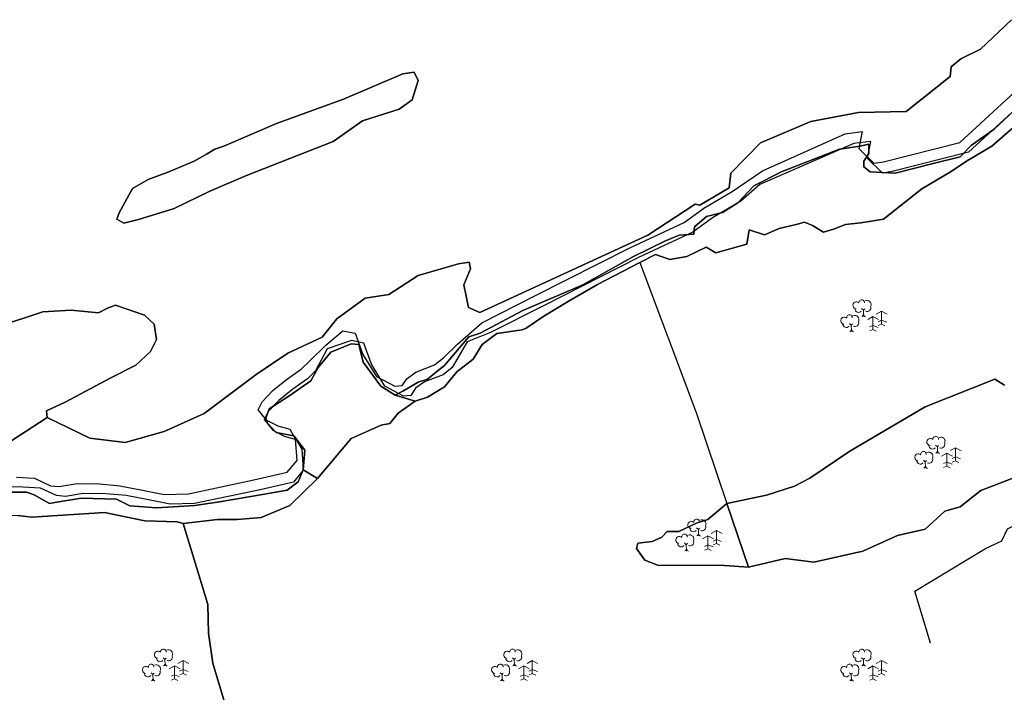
# Model space of a CAD drawing. Extents: x 463979 to 467979, y 555064 to 557157.
# Tile 36 of 82: x 466618 to 466829, y 555887 to 556032. Entities that reach past the tile are written whole.
import ezdxf

# ---------------------------------------------------------------- set-up
doc = ezdxf.new("R2010")
doc.units = 0
doc.header["$MEASUREMENT"] = 0
doc.header["$PDMODE"] = 3
doc.header["$PDSIZE"] = 0.15
doc.layers.add('OS MAP', color=7, linetype='Continuous')

msp = doc.modelspace()

# ---------------------------------------------------------------- linework, layer by layer
at = {"layer": 'OS MAP', "lineweight": 0}
for p, q in [((466798.83, 555969.6), (466799.22, 555969.24)), ((466799.22, 555969.24), (466799.49, 555969.56)), ((466799.22, 555969.24), (466799.26, 555968.09)), ((466799.26, 555968.09), (466798.91, 555967.91)), ((466799.26, 555968.09), (466799.68, 555967.82)), ((466801.27, 555967.87), (466800.14, 555967.27)), ((466801.27, 555967.87), (466801.27, 555965.07)), ((466801.27, 555967.87), (466802.48, 555967.22)), ((466803.11, 555969.01), (466801.98, 555968.41)), ((466803.11, 555967.09), (466802.37, 555966.77)), ((466803.11, 555969.01), (466804.32, 555968.37)), ((466803.11, 555969.01), (466803.11, 555966.22)), ((466803.11, 555967.09), (466804.21, 555966.68)), ((466796.22, 555966.36), (466796.61, 555965.99)), ((466796.61, 555965.99), (466796.88, 555966.31)), ((466796.61, 555965.99), (466796.65, 555964.85)), ((466801.27, 555965.95), (466800.52, 555965.63)), ((466801.27, 555965.07), (466800.56, 555964.79)), ((466801.27, 555965.95), (466802.37, 555965.53)), ((466801.27, 555965.07), (466801.98, 555964.76)), ((466803.11, 555966.22), (466802.4, 555965.94)), ((466803.11, 555966.22), (466803.83, 555965.9)), ((466796.65, 555964.85), (466796.3, 555964.67)), ((466796.65, 555964.85), (466797.07, 555964.57)), ((466814.72, 555940.27), (466815.1, 555939.9)), ((466815.1, 555939.9), (466815.37, 555940.22)), ((466815.1, 555939.9), (466815.14, 555938.76)), ((466818.99, 555939.68), (466817.86, 555939.08)), ((466818.99, 555939.68), (466820.21, 555939.03)), ((466818.99, 555939.68), (466818.99, 555936.88)), ((466815.14, 555938.76), (466814.79, 555938.57)), ((466815.14, 555938.76), (466815.56, 555938.48)), ((466817.15, 555938.54), (466816.02, 555937.93)), ((466817.15, 555938.54), (466817.15, 555935.74)), ((466817.15, 555938.54), (466818.36, 555937.89)), ((466818.99, 555937.75), (466818.25, 555937.43)), ((466818.99, 555937.75), (466820.09, 555937.34)), ((466812.11, 555937.02), (466812.49, 555936.65)), ((466812.53, 555935.51), (466812.18, 555935.33)), ((466812.49, 555936.65), (466812.76, 555936.97)), ((466812.49, 555936.65), (466812.53, 555935.51)), ((466812.53, 555935.51), (466812.95, 555935.24)), ((466817.15, 555936.61), (466816.41, 555936.29)), ((466817.15, 555935.74), (466816.44, 555935.46)), ((466817.15, 555936.61), (466818.25, 555936.2)), ((466817.15, 555935.74), (466817.86, 555935.42)), ((466818.99, 555936.88), (466818.29, 555936.6)), ((466818.99, 555936.88), (466819.71, 555936.56)), ((466763.39, 555922.5), (466763.77, 555922.14)), ((466763.81, 555920.99), (466763.46, 555920.81)), ((466763.77, 555922.14), (466764.04, 555922.46)), ((466763.77, 555922.14), (466763.81, 555920.99)), ((466763.81, 555920.99), (466764.23, 555920.72)), ((466765.82, 555920.77), (466764.69, 555920.17)), ((466765.82, 555920.77), (466765.82, 555917.97)), ((466765.82, 555920.77), (466767.03, 555920.13)), ((466767.66, 555921.92), (466766.54, 555921.31)), ((466767.66, 555921.92), (466768.88, 555921.27)), ((466767.66, 555921.92), (466767.66, 555919.12)), ((466760.78, 555919.26), (466761.16, 555918.89)), ((466761.16, 555918.89), (466761.43, 555919.21)), ((466761.16, 555918.89), (466761.2, 555917.75)), ((466765.82, 555918.85), (466765.08, 555918.53)), ((466765.82, 555918.85), (466766.92, 555918.43)), ((466767.66, 555919.99), (466766.92, 555919.67)), ((466767.66, 555919.12), (466766.96, 555918.84)), ((466767.66, 555919.99), (466768.76, 555919.58)), ((466767.66, 555919.12), (466768.38, 555918.8)), ((466761.2, 555917.75), (466760.85, 555917.57)), ((466761.2, 555917.75), (466761.62, 555917.47)), ((466765.82, 555917.97), (466765.11, 555917.69)), ((466765.82, 555917.97), (466766.54, 555917.66)), ((466648.83, 555894.6), (466649.22, 555894.24)), ((466649.26, 555893.09), (466648.91, 555892.91)), ((466649.22, 555894.24), (466649.49, 555894.56)), ((466649.22, 555894.24), (466649.26, 555893.09)), ((466649.26, 555893.09), (466649.68, 555892.82)), ((466653.11, 555894.01), (466651.98, 555893.41)), ((466653.11, 555894.01), (466654.32, 555893.37)), ((466653.11, 555894.01), (466653.11, 555891.22)), ((466723.83, 555894.6), (466724.22, 555894.24)), ((466724.26, 555893.09), (466723.91, 555892.91)), ((466724.22, 555894.24), (466724.49, 555894.56)), ((466724.22, 555894.24), (466724.26, 555893.09)), ((466724.26, 555893.09), (466724.68, 555892.82)), ((466728.11, 555894.01), (466726.98, 555893.41)), ((466728.11, 555894.01), (466729.32, 555893.37)), ((466728.11, 555894.01), (466728.11, 555891.22)), ((466798.83, 555894.6), (466799.22, 555894.24)), ((466799.26, 555893.09), (466798.91, 555892.91)), ((466799.22, 555894.24), (466799.49, 555894.56)), ((466799.22, 555894.24), (466799.26, 555893.09)), ((466799.26, 555893.09), (466799.68, 555892.82)), ((466803.11, 555894.01), (466801.98, 555893.41)), ((466803.11, 555894.01), (466804.32, 555893.37)), ((466803.11, 555894.01), (466803.11, 555891.22)), ((466646.22, 555891.36), (466646.61, 555890.99)), ((466646.61, 555890.99), (466646.88, 555891.31)), ((466646.61, 555890.99), (466646.65, 555889.85)), ((466651.27, 555892.87), (466650.14, 555892.27)), ((466651.27, 555890.95), (466650.52, 555890.63)), ((466651.27, 555892.87), (466651.27, 555890.07)), ((466651.27, 555892.87), (466652.48, 555892.22)), ((466651.27, 555890.95), (466652.37, 555890.53)), ((466653.11, 555892.09), (466652.37, 555891.77)), ((466653.11, 555891.22), (466652.4, 555890.94)), ((466653.11, 555892.09), (466654.21, 555891.68)), ((466653.11, 555891.22), (466653.83, 555890.9)), ((466721.22, 555891.36), (466721.61, 555890.99)), ((466721.61, 555890.99), (466721.88, 555891.31)), ((466721.61, 555890.99), (466721.65, 555889.85)), ((466726.27, 555892.87), (466725.14, 555892.27)), ((466726.27, 555890.95), (466725.52, 555890.63)), ((466726.27, 555892.87), (466726.27, 555890.07)), ((466726.27, 555892.87), (466727.48, 555892.22)), ((466726.27, 555890.95), (466727.37, 555890.53)), ((466728.11, 555892.09), (466727.37, 555891.77)), ((466728.11, 555891.22), (466727.4, 555890.94)), ((466728.11, 555892.09), (466729.21, 555891.68)), ((466728.11, 555891.22), (466728.83, 555890.9)), ((466796.22, 555891.36), (466796.61, 555890.99)), ((466796.61, 555890.99), (466796.88, 555891.31)), ((466796.61, 555890.99), (466796.65, 555889.85)), ((466801.27, 555892.87), (466800.14, 555892.27)), ((466801.27, 555890.95), (466800.52, 555890.63)), ((466801.27, 555892.87), (466801.27, 555890.07)), ((466801.27, 555892.87), (466802.48, 555892.22)), ((466801.27, 555890.95), (466802.37, 555890.53)), ((466803.11, 555892.09), (466802.37, 555891.77)), ((466803.11, 555891.22), (466802.4, 555890.94)), ((466803.11, 555892.09), (466804.21, 555891.68)), ((466803.11, 555891.22), (466803.83, 555890.9)), ((466646.65, 555889.85), (466646.3, 555889.67)), ((466646.65, 555889.85), (466647.07, 555889.57)), ((466651.27, 555890.07), (466650.56, 555889.79)), ((466651.27, 555890.07), (466651.98, 555889.76)), ((466721.65, 555889.85), (466721.3, 555889.67)), ((466721.65, 555889.85), (466722.07, 555889.57)), ((466726.27, 555890.07), (466725.56, 555889.79)), ((466726.27, 555890.07), (466726.98, 555889.76)), ((466796.65, 555889.85), (466796.3, 555889.67)), ((466796.65, 555889.85), (466797.07, 555889.57)), ((466801.27, 555890.07), (466800.56, 555889.79)), ((466801.27, 555890.07), (466801.98, 555889.76))]:
    msp.add_line(p, q, dxfattribs=at)
at = {"layer": 'OS MAP'}
msp.add_line((466769.88, 555927.7), (466774.56, 555914.04), dxfattribs=at)
for points in [[(466831, 556031.6), (466824.34, 556025.26), (466820.15, 556023.23), (466818.05, 556021.52), (466817.85, 556019.44), (466808.4, 556011.92), (466798.16, 556011.69), (466787.9, 556009.73), (466777.09, 556005.17), (466770.77, 555998.65), (466770.39, 555995.53), (466764.1, 555991.79), (466763.06, 555991.98), (466752.93, 555985.33), (466716.83, 555968.75), (466714.41, 555969.82), (466713.43, 555974.69), (466714.85, 555978.14), (466714.52, 555979.53), (466712.27, 555979.21), (466703.56, 555976.71), (466697.27, 555972.62), (466692.23, 555971.81), (466686.11, 555967.37), (466682.94, 555963.42), (466675.62, 555960.03), (466668.8, 555955.43), (466657.6, 555947.06), (466649.05, 555943.17), (466640.7, 555940.84), (466633.08, 555941.79), (466623.94, 555946.23), (466609.85, 555937.1)], [(466613.64, 555965.82), (466622.99, 555968.85), (466629.06, 555969.25), (466634.95, 555968.66), (466636.87, 555969.68), (466638.61, 555970.35), (466644.84, 555968.19), (466646.89, 555966.26), (466647.38, 555962.96), (466646.13, 555960.38), (466642.97, 555957.46), (466637.57, 555954.75), (466627.79, 555949.49), (466623.78, 555947.62), (466623.94, 555946.23), (466633.08, 555941.79), (466640.7, 555940.84), (466649.05, 555943.17), (466657.6, 555947.06), (466668.8, 555955.43), (466675.62, 555960.03), (466682.94, 555963.42), (466686.11, 555967.37), (466692.23, 555971.81), (466697.27, 555972.62), (466703.56, 555976.71), (466712.27, 555979.21), (466714.52, 555979.53), (466714.85, 555978.14), (466713.43, 555974.69), (466714.41, 555969.82), (466716.83, 555968.75), (466752.93, 555985.33), (466763.06, 555991.98), (466764.1, 555991.79), (466770.39, 555995.53), (466770.77, 555998.65), (466777.09, 556005.17), (466787.9, 556009.73), (466798.16, 556011.69), (466808.4, 556011.92), (466817.85, 556019.44), (466818.05, 556021.52), (466820.15, 556023.23), (466824.34, 556025.26), (466831, 556031.6)], [(466638.86, 555988.79), (466640.41, 555987.9), (466643.54, 555988.73), (466651.2, 555991.07), (466658.87, 555994.8), (466666.72, 555998.18), (466685.36, 556005.42), (466691.66, 556009.86), (466699.49, 556012.37), (466702.29, 556014.42), (466703.56, 556018.57), (466702.71, 556020.31), (466700.28, 556019.99), (466687.59, 556014.51), (466673.17, 556009.32), (466661.83, 556004.46), (466659.89, 556003.81), (466658.27, 556002.84), (466655.52, 556001.22), (466650.01, 555998.95), (466645.64, 555997.33), (466642.23, 555995.39), (466639.39, 555990.17), (466638.86, 555988.79)], [(466638.86, 555988.79), (466639.39, 555990.17), (466642.23, 555995.39), (466645.64, 555997.33), (466650.01, 555998.95), (466655.52, 556001.22), (466658.27, 556002.84), (466659.89, 556003.81), (466661.83, 556004.46), (466673.17, 556009.32), (466687.59, 556014.51), (466700.28, 556019.99), (466702.71, 556020.31), (466703.56, 556018.57), (466702.29, 556014.42), (466699.49, 556012.37), (466691.66, 556009.86), (466685.36, 556005.42), (466666.72, 555998.18), (466658.87, 555994.8), (466651.2, 555991.07), (466643.54, 555988.73), (466640.41, 555987.9), (466638.86, 555988.79)], [(466751.17, 555979.44), (466754.53, 555981.19), (466757.64, 555980.11), (466761.29, 555980.77), (466765.48, 555982.8), (466767.54, 555981.56), (466774.16, 555983.39), (466774.71, 555986.51), (466778, 555985.43), (466781.13, 555986.78), (466784.79, 555987.61), (466786.53, 555988.11), (466788.25, 555987.39), (466790.66, 555985.98), (466792.76, 555986.65), (466795.37, 555987.66), (466798.67, 555987.96), (466803.53, 555988.78), (466811.76, 555995.27), (466818.05, 555999.02), (466821.37, 556001.23), (466826.79, 556004.46), (466839.05, 556015.08), (466845.75, 556018.76)], [(466614.29, 555930.19), (466619.45, 555930.19), (466621.14, 555929.63), (466624.44, 555927.77), (466625.57, 555927.94), (466631.21, 555928.9), (466638.84, 555928.67), (466641.67, 555927.22), (466647.48, 555926.81), (466655.63, 555927.34), (466660.9, 555928.06), (466670.16, 555929.7), (466675.43, 555930.61), (466677.79, 555932.42), (466678.88, 555934.97), (466679.24, 555939.15), (466676.88, 555942.24), (466673.07, 555942.96), (466671.25, 555944.96), (466670.89, 555946.05), (466671.61, 555948.05), (466675.79, 555950.78), (466680.51, 555954.05), (466682.15, 555956.96), (466684.87, 555960.23), (466689.23, 555962.04), (466690.87, 555961.86), (466691.78, 555958.05), (466695.59, 555952.96), (466698.68, 555950.96), (466700.32, 555951.85), (466703.56, 555953.8), (466705.58, 555954.41), (466707.93, 555956.39), (466709.22, 555957.36), (466711.21, 555959.67), (466714.45, 555963.53), (466716.91, 555964.32), (466726.04, 555969.16), (466738.98, 555974.68), (466749.67, 555980.71), (466756.74, 555984.16), (466759.67, 555985.37), (466762.78, 555985.55), (466762.95, 555987.1), (466765.54, 555989.34), (466768.98, 555990.2), (466772.26, 555992.27), (466775.71, 555995.9), (466781.75, 555999), (466794.05, 556003.81), (466798.51, 556004.48), (466800.39, 556004.89), (466800.39, 556002.86), (466799.31, 556001.24), (466799.31, 556000.03), (466800.66, 555998.95), (466806.06, 555998.68), (466814.16, 556000.7), (466819.96, 556002.19), (466822.37, 556004.56), (466827.27, 556008.12), (466835.59, 556015.85)], [(466683.76, 555961.74), (466687.44, 555964.82), (466690.03, 555964.27), (466691.72, 555959.74), (466694.61, 555955.02), (466698.58, 555952.89), (466700.14, 555953.05), (466701.2, 555954.6), (466703.12, 555955.96), (466707.13, 555957.48), (466709.05, 555959.02), (466712.04, 555961.93), (466717.29, 555966.55), (466728.64, 555972.32), (466749.05, 555982.66), (466760.73, 555988.08), (466764.93, 555991.15), (466771.05, 555994.72), (466777.52, 555999.16), (466795.3, 556007.1), (466798.95, 556007.58), (466798.21, 556003.95), (466801.47, 556000.79), (466803.56, 556001.11), (466819.91, 556005.26), (466833.41, 556017.59)], [(466835.59, 556015.85), (466827.27, 556008.12), (466822.37, 556004.56), (466819.96, 556002.19), (466814.16, 556000.7), (466806.06, 555998.68), (466800.66, 555998.95), (466799.31, 556000.03), (466799.31, 556001.24), (466800.39, 556002.86), (466800.39, 556004.89), (466798.51, 556004.48), (466794.05, 556003.81), (466781.75, 555999), (466775.71, 555995.9), (466772.26, 555992.27), (466768.98, 555990.2), (466765.54, 555989.34), (466762.95, 555987.1), (466762.78, 555985.55), (466759.67, 555985.37), (466756.74, 555984.16), (466749.67, 555980.71), (466738.98, 555974.68), (466726.04, 555969.16), (466716.91, 555964.32), (466714.45, 555963.53), (466711.21, 555959.67), (466709.22, 555957.36), (466707.93, 555956.39), (466705.58, 555954.41), (466703.56, 555953.8), (466700.32, 555951.85), (466698.68, 555950.96)], [(466835.59, 556015.85), (466827.27, 556008.12), (466822.37, 556004.56), (466819.96, 556002.19), (466814.16, 556000.7), (466806.06, 555998.68), (466800.66, 555998.95), (466799.31, 556000.03), (466799.31, 556001.24), (466800.39, 556002.86), (466800.39, 556004.89), (466798.51, 556004.48), (466794.05, 556003.81), (466781.75, 555999), (466775.71, 555995.9), (466772.26, 555992.27), (466768.98, 555990.2), (466765.54, 555989.34), (466762.95, 555987.1), (466762.78, 555985.55), (466759.67, 555985.37), (466756.74, 555984.16), (466749.67, 555980.71), (466738.98, 555974.68), (466726.04, 555969.16), (466716.91, 555964.32), (466714.45, 555963.53), (466711.21, 555959.67), (466709.22, 555957.36), (466707.93, 555956.39), (466705.58, 555954.41), (466703.56, 555953.8), (466700.32, 555951.85), (466698.68, 555950.96)], [(466835.26, 556015.48), (466821.76, 556003.14), (466805.41, 555999), (466803.32, 555998.67), (466800.07, 556001.83), (466800.8, 556005.47), (466797.15, 556004.99), (466776.99, 555996.25), (466772.9, 555992.61), (466766.79, 555989.03), (466762.59, 555985.96), (466750.9, 555980.55), (466730.49, 555970.2), (466719.15, 555964.44), (466714.15, 555962.46), (466710.9, 555956.9), (466708.98, 555955.36), (466704.97, 555953.85), (466703.05, 555952.48), (466701.99, 555950.93), (466700.43, 555950.78), (466696.46, 555952.9), (466693.57, 555957.62), (466691.89, 555962.15), (466689.29, 555962.7), (466684.02, 555960.94), (466681.57, 555956.19), (466679.82, 555954.48), (466676.67, 555952.26), (466673.69, 555949.87), (466671.41, 555947.46), (466670.52, 555945.74), (466672.41, 555943.46), (466674.82, 555942.22), (466677.41, 555941.5), (466678.6, 555939.4), (466678.9, 555934.89), (466676.79, 555932.31), (466669.65, 555930.66), (466655.57, 555927.7), (466650.36, 555927.59), (466645.69, 555928.51), (466640.85, 555929.43), (466636.51, 555929.83), (466631.66, 555929.89), (466627.83, 555929.24), (466625.93, 555929.43), (466622.48, 555931.03), (466618.66, 555931.25), (466614.85, 555931.3)], [(466835.26, 556015.48), (466821.76, 556003.14), (466805.41, 555999), (466803.32, 555998.67), (466800.07, 556001.83), (466800.8, 556005.47), (466797.15, 556004.99), (466776.99, 555996.25), (466772.9, 555992.61), (466766.79, 555989.03), (466762.59, 555985.96), (466750.9, 555980.55), (466730.49, 555970.2), (466719.15, 555964.44), (466714.15, 555962.46), (466710.9, 555956.9), (466708.98, 555955.36), (466704.97, 555953.85), (466703.05, 555952.48), (466701.99, 555950.93), (466700.43, 555950.78), (466696.46, 555952.9), (466693.57, 555957.62), (466691.89, 555962.15), (466689.29, 555962.7), (466684.02, 555960.94), (466681.57, 555956.19), (466679.82, 555954.48), (466676.67, 555952.26), (466673.69, 555949.87), (466671.41, 555947.46), (466670.52, 555945.74), (466672.41, 555943.46), (466674.82, 555942.22), (466677.41, 555941.5), (466678.6, 555939.4), (466678.9, 555934.89), (466676.79, 555932.31), (466669.65, 555930.66), (466655.57, 555927.7), (466650.36, 555927.59), (466645.69, 555928.51), (466640.85, 555929.43), (466636.51, 555929.83), (466631.66, 555929.89), (466627.83, 555929.24), (466625.93, 555929.43), (466622.48, 555931.03), (466618.66, 555931.25), (466614.85, 555931.3)], [(466839.05, 556015.08), (466826.79, 556004.46), (466821.37, 556001.23), (466818.05, 555999.02), (466811.76, 555995.27), (466803.53, 555988.78), (466798.67, 555987.96), (466795.37, 555987.66), (466792.76, 555986.65), (466790.66, 555985.98), (466788.25, 555987.39), (466786.53, 555988.11), (466784.79, 555987.61), (466781.13, 555986.78), (466778, 555985.43), (466774.71, 555986.51), (466774.16, 555983.39), (466767.54, 555981.56), (466765.48, 555982.8), (466761.29, 555980.77), (466757.64, 555980.11), (466754.53, 555981.19), (466751.17, 555979.44), (466742.14, 555974.74), (466735.68, 555971), (466730.61, 555967.94), (466726.77, 555965.38), (466725.9, 555965.05), (466720.51, 555964.24), (466717.36, 555961.85), (466715.41, 555958.75), (466711.91, 555956.01), (466709.27, 555952.75), (466705.6, 555950.54), (466702.97, 555949.68), (466699.3, 555947.12), (466697.54, 555944.88), (466695.63, 555944.56), (466689.17, 555941.69), (466681.96, 555933.09), (466676, 555927.27), (466669.9, 555924.74), (466664.69, 555924.28), (466660.53, 555924.32), (466653.11, 555923.44), (466657.25, 555909.82), (466658.43, 555906.03), (466658.55, 555899.87), (466659.5, 555893.48), (466661.99, 555885.07)], [(466839.05, 556015.08), (466826.79, 556004.46), (466821.37, 556001.23), (466818.05, 555999.02), (466811.76, 555995.27), (466803.53, 555988.78), (466798.67, 555987.96), (466795.37, 555987.66), (466792.76, 555986.65), (466790.66, 555985.98), (466788.25, 555987.39), (466786.53, 555988.11), (466784.79, 555987.61), (466781.13, 555986.78), (466778, 555985.43), (466774.71, 555986.51), (466774.16, 555983.39), (466767.54, 555981.56), (466765.48, 555982.8), (466761.29, 555980.77), (466757.64, 555980.11), (466754.53, 555981.19), (466751.17, 555979.44), (466742.14, 555974.74), (466735.68, 555971), (466730.61, 555967.94), (466726.77, 555965.38), (466725.9, 555965.05), (466720.51, 555964.24), (466717.36, 555961.85), (466715.41, 555958.75), (466711.91, 555956.01), (466709.27, 555952.75), (466705.6, 555950.54), (466702.97, 555949.68), (466699.3, 555947.12), (466697.54, 555944.88), (466695.63, 555944.56), (466689.17, 555941.69), (466681.96, 555933.09), (466676, 555927.27), (466669.9, 555924.74), (466664.69, 555924.28), (466660.53, 555924.32), (466653.11, 555923.44), (466657.25, 555909.82), (466658.43, 555906.03), (466658.55, 555899.87), (466659.5, 555893.48), (466661.99, 555885.07)], [(466698.68, 555950.96), (466702.97, 555949.68), (466705.6, 555950.54), (466709.27, 555952.75), (466711.91, 555956.01), (466715.41, 555958.75), (466717.36, 555961.85), (466720.51, 555964.24), (466725.9, 555965.05), (466726.77, 555965.38), (466730.61, 555967.94), (466735.68, 555971), (466742.14, 555974.74), (466751.17, 555979.44), (466754.53, 555981.19), (466757.64, 555980.11), (466761.29, 555980.77), (466765.48, 555982.8), (466767.54, 555981.56), (466774.16, 555983.39), (466774.71, 555986.51), (466778, 555985.43), (466781.13, 555986.78), (466784.79, 555987.61), (466786.53, 555988.11), (466788.25, 555987.39), (466790.66, 555985.98), (466792.76, 555986.65), (466795.37, 555987.66), (466798.67, 555987.96), (466803.53, 555988.78), (466811.76, 555995.27), (466818.05, 555999.02), (466821.37, 556001.23), (466826.79, 556004.46), (466839.05, 556015.08)], [(466698.68, 555950.96), (466702.97, 555949.68), (466705.6, 555950.54), (466709.27, 555952.75), (466711.91, 555956.01), (466715.41, 555958.75), (466717.36, 555961.85), (466720.51, 555964.24), (466725.9, 555965.05), (466726.77, 555965.38), (466730.61, 555967.94), (466735.68, 555971), (466742.14, 555974.74), (466751.17, 555979.44), (466754.53, 555981.19), (466757.64, 555980.11), (466761.29, 555980.77), (466765.48, 555982.8), (466767.54, 555981.56), (466774.16, 555983.39), (466774.71, 555986.51), (466778, 555985.43), (466781.13, 555986.78), (466784.79, 555987.61), (466786.53, 555988.11), (466788.25, 555987.39), (466790.66, 555985.98), (466792.76, 555986.65), (466795.37, 555987.66), (466798.67, 555987.96), (466803.53, 555988.78), (466811.76, 555995.27), (466818.05, 555999.02), (466821.37, 556001.23), (466826.79, 556004.46), (466839.05, 556015.08)], [(466702.97, 555949.68), (466705.6, 555950.54), (466709.27, 555952.75), (466711.91, 555956.01), (466715.41, 555958.75), (466717.36, 555961.85), (466720.51, 555964.24), (466725.9, 555965.05), (466726.77, 555965.38), (466730.61, 555967.94), (466735.68, 555971), (466742.14, 555974.74), (466751.17, 555979.44)], [(466751.17, 555979.44), (466763.32, 555947.27), (466769.88, 555927.7)], [(466609.85, 555937.1), (466623.94, 555946.23), (466623.78, 555947.62), (466627.79, 555949.49), (466637.57, 555954.75), (466642.97, 555957.46), (466646.13, 555960.38), (466647.38, 555962.96), (466646.89, 555966.26), (466644.84, 555968.19), (466638.61, 555970.35), (466636.87, 555969.68), (466634.95, 555968.66), (466629.06, 555969.25), (466622.99, 555968.85), (466613.64, 555965.82)], [(466617.34, 555933.37), (466621.16, 555933.15), (466624.61, 555931.55), (466626.51, 555931.35), (466630.34, 555932), (466635.19, 555931.94), (466639.52, 555931.55), (466644.37, 555930.62), (466649.04, 555929.7), (466654.25, 555929.82), (466668.33, 555932.78), (466675.46, 555934.43), (466677.58, 555937), (466677.28, 555941.52), (466676.09, 555943.61), (466673.5, 555944.34), (466671.08, 555945.58), (466669.2, 555947.86), (466670.09, 555949.58), (466672.37, 555951.98), (466675.35, 555954.38), (466678.49, 555956.59), (466680.25, 555958.31), (466683.76, 555961.74)], [(466681.96, 555933.09), (466689.17, 555941.69), (466695.63, 555944.56), (466697.54, 555944.88), (466699.3, 555947.12), (466702.97, 555949.68), (466698.68, 555950.96), (466695.59, 555952.96), (466691.78, 555958.05), (466690.87, 555961.86), (466689.23, 555962.04), (466684.87, 555960.23), (466682.15, 555956.96), (466680.51, 555954.05), (466675.79, 555950.78), (466671.61, 555948.05), (466670.89, 555946.05), (466671.25, 555944.96), (466673.07, 555942.96), (466676.88, 555942.24), (466679.24, 555939.15), (466678.88, 555934.97), (466681.96, 555933.09)], [(466681.96, 555933.09), (466689.17, 555941.69), (466695.63, 555944.56), (466697.54, 555944.88), (466699.3, 555947.12), (466702.97, 555949.68), (466698.68, 555950.96), (466695.59, 555952.96), (466691.78, 555958.05), (466690.87, 555961.86), (466689.23, 555962.04), (466684.87, 555960.23), (466682.15, 555956.96), (466680.51, 555954.05), (466675.79, 555950.78), (466671.61, 555948.05), (466670.89, 555946.05), (466671.25, 555944.96), (466673.07, 555942.96), (466676.88, 555942.24), (466679.24, 555939.15), (466678.88, 555934.97), (466681.96, 555933.09)], [(466829.52, 555953.12), (466827.47, 555954.43), (466812.49, 555948.51), (466796.3, 555938.95), (466787.71, 555933.14), (466784.44, 555931.48), (466778.39, 555929.52), (466769.88, 555927.7)], [(466769.88, 555927.7), (466778.39, 555929.52), (466784.44, 555931.48), (466787.71, 555933.14), (466796.3, 555938.95), (466812.49, 555948.51), (466827.47, 555954.43), (466829.52, 555953.12)], [(466829.52, 555953.12), (466827.47, 555954.43), (466812.49, 555948.51), (466796.3, 555938.95), (466787.71, 555933.14), (466784.44, 555931.48), (466778.39, 555929.52), (466769.88, 555927.7)], [(466829.52, 555953.12), (466827.47, 555954.43), (466812.49, 555948.51), (466796.3, 555938.95), (466787.71, 555933.14), (466784.44, 555931.48), (466778.39, 555929.52), (466769.88, 555927.7)], [(466769.88, 555927.7), (466778.39, 555929.52), (466784.44, 555931.48), (466787.71, 555933.14), (466796.3, 555938.95), (466812.49, 555948.51), (466827.47, 555954.43), (466829.52, 555953.12)], [(466681.96, 555933.09), (466689.17, 555941.69), (466695.63, 555944.56), (466697.54, 555944.88), (466699.3, 555947.12), (466702.97, 555949.68)], [(466604.68, 555942.72), (466605.04, 555941.27), (466602.6, 555938.91), (466601.62, 555936.98), (466599.81, 555933.57), (466600.51, 555931.22), (466601.34, 555929.35), (466602.95, 555925.69), (466606.41, 555924.78), (466611.97, 555925.41), (466617.52, 555925.17), (466620.64, 555924.79), (466636.26, 555925.82), (466644.91, 555923.98), (466651.8, 555923.79), (466653.11, 555923.44)], [(466678.88, 555934.97), (466677.79, 555932.42), (466675.43, 555930.61), (466670.16, 555929.7), (466660.9, 555928.06), (466655.63, 555927.34), (466647.48, 555926.81), (466641.67, 555927.22), (466638.84, 555928.67), (466631.21, 555928.9), (466625.57, 555927.94), (466624.44, 555927.77), (466621.14, 555929.63), (466619.45, 555930.19), (466614.29, 555930.19)], [(466678.88, 555934.97), (466677.79, 555932.42), (466675.43, 555930.61), (466670.16, 555929.7), (466660.9, 555928.06), (466655.63, 555927.34), (466647.48, 555926.81), (466641.67, 555927.22), (466638.84, 555928.67), (466631.21, 555928.9), (466625.57, 555927.94), (466624.44, 555927.77), (466621.14, 555929.63), (466619.45, 555930.19), (466614.29, 555930.19)], [(466617.52, 555925.17), (466620.64, 555924.79), (466636.26, 555925.82), (466644.91, 555923.98), (466651.8, 555923.79), (466653.11, 555923.44), (466660.53, 555924.32), (466664.69, 555924.28), (466669.9, 555924.74), (466676, 555927.27), (466681.96, 555933.09), (466678.88, 555934.97)], [(466617.52, 555925.17), (466620.64, 555924.79), (466636.26, 555925.82), (466644.91, 555923.98), (466651.8, 555923.79), (466653.11, 555923.44), (466660.53, 555924.32), (466664.69, 555924.28), (466669.9, 555924.74), (466676, 555927.27), (466681.96, 555933.09), (466678.88, 555934.97)], [(466835.6, 555934.83), (466824.42, 555930.49), (466820.01, 555927.02), (466816.68, 555926.07), (466812.45, 555922.24), (466806.53, 555920.87), (466799.12, 555917.5), (466788.54, 555915.14), (466782.39, 555915.96), (466774.56, 555914.04), (466768.37, 555914.47), (466755.19, 555914.42), (466752.27, 555915.59), (466750.48, 555918.07), (466750.79, 555919.24), (466753.88, 555919.61), (466755.92, 555920.54), (466757.1, 555921.72), (466759.58, 555921.72), (466763.54, 555923.57), (466765.77, 555924.32), (466769.88, 555927.7)], [(466769.88, 555927.7), (466774.56, 555914.04), (466782.39, 555915.96), (466788.54, 555915.14), (466799.12, 555917.5), (466806.53, 555920.87), (466812.45, 555922.24), (466816.68, 555926.07), (466820.01, 555927.02), (466824.42, 555930.49), (466835.6, 555934.83)], [(466835.6, 555934.83), (466824.42, 555930.49), (466820.01, 555927.02), (466816.68, 555926.07), (466812.45, 555922.24), (466806.53, 555920.87), (466799.12, 555917.5), (466788.54, 555915.14), (466782.39, 555915.96), (466774.56, 555914.04), (466769.88, 555927.7)], [(466769.88, 555927.7), (466774.56, 555914.04), (466782.39, 555915.96), (466788.54, 555915.14), (466799.12, 555917.5), (466806.53, 555920.87), (466812.45, 555922.24), (466816.68, 555926.07), (466820.01, 555927.02), (466824.42, 555930.49), (466835.6, 555934.83)], [(466774.56, 555914.04), (466782.39, 555915.96), (466788.54, 555915.14), (466799.12, 555917.5), (466806.53, 555920.87), (466812.45, 555922.24), (466816.68, 555926.07), (466820.01, 555927.02), (466824.42, 555930.49), (466835.6, 555934.83)], [(466653.11, 555923.44), (466660.53, 555924.32), (466664.69, 555924.28), (466669.9, 555924.74), (466676, 555927.27), (466681.96, 555933.09)], [(466813.62, 555897.75), (466810.26, 555908.89), (466825.44, 555918.06), (466828.92, 555919.75), (466830.19, 555922.33), (466838.34, 555926.32), (466843.69, 555929.02), (466846.05, 555929.33), (466847.79, 555925.73), (466851.55, 555919.33), (466853.72, 555913.7)], [(466769.88, 555927.7), (466765.77, 555924.32), (466763.54, 555923.57), (466759.58, 555921.72), (466757.1, 555921.72), (466755.92, 555920.54), (466753.88, 555919.61), (466750.79, 555919.24), (466750.48, 555918.07), (466752.27, 555915.59), (466755.19, 555914.42), (466768.37, 555914.47), (466774.56, 555914.04)], [(466774.56, 555914.04), (466769.88, 555927.7), (466765.77, 555924.32), (466763.54, 555923.57), (466759.58, 555921.72), (466757.1, 555921.72), (466755.92, 555920.54), (466753.88, 555919.61), (466750.79, 555919.24), (466750.48, 555918.07), (466752.27, 555915.59), (466755.19, 555914.42), (466768.37, 555914.47), (466774.56, 555914.04)], [(466653.11, 555923.44), (466651.8, 555923.79), (466644.91, 555923.98), (466636.26, 555925.82), (466620.64, 555924.79), (466617.52, 555925.17)], [(466653.11, 555923.44), (466651.8, 555923.79), (466644.91, 555923.98), (466636.26, 555925.82), (466620.64, 555924.79), (466617.52, 555925.17)], [(466617.35, 555795.45), (466621.28, 555797.89), (466626.16, 555798.21), (466665.7, 555811.71), (466665.78, 555815.52), (466669.71, 555815.94), (466673.32, 555818.77), (466681.96, 555819.2), (466680.32, 555825.36), (466669.69, 555852.58), (466669.2, 555858.06), (466668.53, 555860.59), (466661.99, 555885.07), (466659.5, 555893.48), (466658.55, 555899.87), (466658.43, 555906.03), (466657.25, 555909.82), (466653.11, 555923.44)], [(466617.35, 555795.45), (466621.28, 555797.89), (466626.16, 555798.21), (466665.7, 555811.71), (466665.78, 555815.52), (466669.71, 555815.94), (466673.32, 555818.77), (466681.96, 555819.2), (466680.32, 555825.36), (466669.69, 555852.58), (466669.2, 555858.06), (466668.53, 555860.59), (466661.99, 555885.07), (466659.5, 555893.48), (466658.55, 555899.87), (466658.43, 555906.03), (466657.25, 555909.82), (466653.11, 555923.44)], [(466668.53, 555860.59), (466661.99, 555885.07), (466659.5, 555893.48), (466658.55, 555899.87), (466658.43, 555906.03), (466657.25, 555909.82), (466653.11, 555923.44)]]:
    msp.add_lwpolyline(points, dxfattribs=at)
at = {"layer": 'OS MAP', "lineweight": 0}
for centre, radius, start, end in [((466798.86, 555970.89), 0.597, 354.391, 181.2105), ((466799.97, 555970.44), 0.899, 331.4181, 116.5075), ((466797.72, 555970.26), 0.755, 44.3947, 264.3234), ((466798.16, 555969.51), 0.75, 176.378, 322.5956), ((466800.03, 555969.76), 0.792, 243.9031, 14.8703), ((466795.11, 555967.02), 0.755, 44.3947, 264.3234), ((466796.24, 555967.65), 0.597, 354.391, 181.2105), ((466797.35, 555967.2), 0.899, 331.4181, 116.5075), ((466795.55, 555966.26), 0.75, 176.378, 322.5956), ((466797.42, 555966.52), 0.792, 243.9031, 14.8703), ((466814.74, 555941.56), 0.597, 354.391, 181.2105), ((466815.85, 555941.11), 0.899, 331.4181, 116.5075), ((466813.6, 555940.93), 0.755, 44.3947, 264.3234), ((466814.04, 555940.17), 0.75, 176.378, 322.5956), ((466815.91, 555940.43), 0.792, 243.9031, 14.8703), ((466810.99, 555937.68), 0.755, 44.3947, 264.3234), ((466812.13, 555938.31), 0.597, 354.391, 181.2105), ((466813.24, 555937.86), 0.899, 331.4181, 116.5075), ((466811.43, 555936.93), 0.75, 176.378, 322.5956), ((466813.3, 555937.18), 0.792, 243.9031, 14.8703), ((466762.27, 555923.16), 0.755, 44.3947, 264.3234), ((466763.41, 555923.79), 0.597, 354.391, 181.2105), ((466764.52, 555923.34), 0.899, 331.4181, 116.5075), ((466764.58, 555922.66), 0.792, 243.9031, 14.8703), ((466759.66, 555919.92), 0.755, 44.3947, 264.3234), ((466760.8, 555920.55), 0.597, 354.391, 181.2105), ((466761.91, 555920.1), 0.899, 331.4181, 116.5075), ((466762.72, 555922.41), 0.75, 176.378, 322.5956), ((466760.1, 555919.16), 0.75, 176.378, 322.5956), ((466761.97, 555919.42), 0.792, 243.9031, 14.8703), ((466647.72, 555895.26), 0.755, 44.3947, 264.3234), ((466648.86, 555895.89), 0.597, 354.391, 181.2105), ((466649.97, 555895.44), 0.899, 331.4181, 116.5075), ((466722.72, 555895.26), 0.755, 44.3947, 264.3234), ((466723.86, 555895.89), 0.597, 354.391, 181.2105), ((466724.97, 555895.44), 0.899, 331.4181, 116.5075), ((466797.72, 555895.26), 0.755, 44.3947, 264.3234), ((466798.86, 555895.89), 0.597, 354.391, 181.2105), ((466799.97, 555895.44), 0.899, 331.4181, 116.5075), ((466646.24, 555892.65), 0.597, 354.391, 181.2105), ((466647.35, 555892.2), 0.899, 331.4181, 116.5075), ((466648.16, 555894.51), 0.75, 176.378, 322.5956), ((466650.03, 555894.76), 0.792, 243.9031, 14.8703), ((466721.24, 555892.65), 0.597, 354.391, 181.2105), ((466722.35, 555892.2), 0.899, 331.4181, 116.5075), ((466723.16, 555894.51), 0.75, 176.378, 322.5956), ((466725.03, 555894.76), 0.792, 243.9031, 14.8703), ((466796.24, 555892.65), 0.597, 354.391, 181.2105), ((466797.35, 555892.2), 0.899, 331.4181, 116.5075), ((466798.16, 555894.51), 0.75, 176.378, 322.5956), ((466800.03, 555894.76), 0.792, 243.9031, 14.8703), ((466645.11, 555892.02), 0.755, 44.3947, 264.3234), ((466645.55, 555891.26), 0.75, 176.378, 322.5956), ((466647.42, 555891.52), 0.792, 243.9031, 14.8703), ((466720.11, 555892.02), 0.755, 44.3947, 264.3234), ((466720.55, 555891.26), 0.75, 176.378, 322.5956), ((466722.42, 555891.52), 0.792, 243.9031, 14.8703), ((466795.11, 555892.02), 0.755, 44.3947, 264.3234), ((466795.55, 555891.26), 0.75, 176.378, 322.5956), ((466797.42, 555891.52), 0.792, 243.9031, 14.8703)]:
    msp.add_arc(centre, radius, start, end, dxfattribs=at)
for p in [(466799.26, 555968.09), (466796.65, 555964.85), (466815.14, 555938.76), (466812.53, 555935.51), (466763.81, 555920.99), (466761.2, 555917.75), (466649.26, 555893.09), (466724.26, 555893.09), (466799.26, 555893.09), (466646.65, 555889.85), (466721.65, 555889.85), (466796.65, 555889.85)]:
    msp.add_point(p, dxfattribs=at)

doc.saveas('drawing.dxf')
